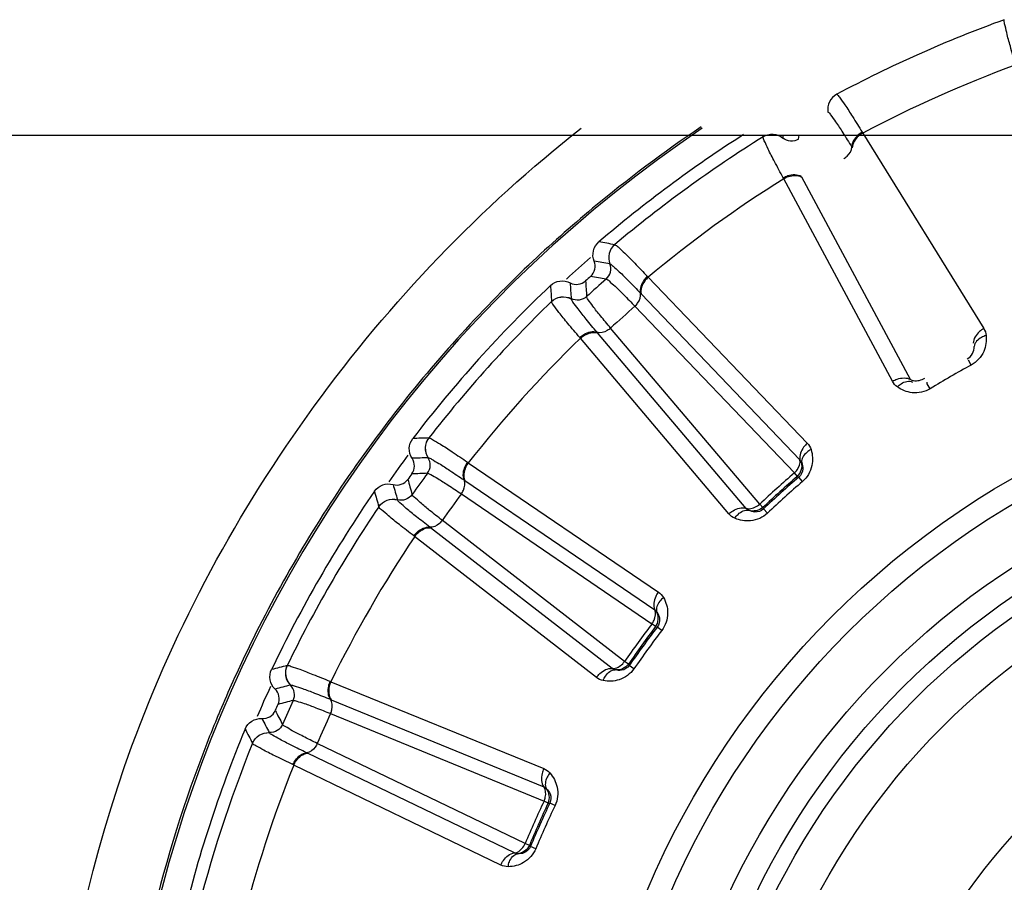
# Model space of a CAD drawing. Header units: millimetres. Extents: x 0 to 4000, y 0 to 3000.
# Tile 135 of 170: x 2080 to 2094, y 1679 to 1692. Entities that reach past the tile are written whole.
import ezdxf

# ---------------------------------------------------------------- set-up
doc = ezdxf.new("R2010")
doc.units = ezdxf.units.MM
doc.header["$LTSCALE"] = 219.99956
doc.layers.get('0').update_dxf_attribs({"linetype": 'CONTINUOUS'})
doc.layers.add('SUPERFICI', color=7, linetype='CONTINUOUS')

msp = doc.modelspace()

# ---------------------------------------------------------------- linework, layer by layer
at = {"color": 9, "linetype": 'CONTINUOUS'}
for p, q in [((2091.837, 1690.781), (2091.838, 1690.781)), ((2092.211, 1690.226), (2092.219, 1690.213)), ((2092.219, 1690.213), (2093.995, 1687.345)), ((2090.757, 1690.158), (2090.76, 1690.18)), ((2090.757, 1690.157), (2090.757, 1690.158)), ((2091.048, 1690.139), (2091.054, 1690.18)), ((2091.048, 1690.139), (2091.054, 1690.18)), ((2091.048, 1690.138), (2091.048, 1690.139)), ((2091.276, 1690.121), (2091.284, 1690.18)), ((2092.059, 1690.007), (2092.066, 1689.996)), ((2091.059, 1689.543), (2091.052, 1689.556)), ((2092.655, 1686.571), (2091.059, 1689.543)), ((2092.919, 1686.597), (2091.323, 1689.567)), ((2088.579, 1688.575), (2088.58, 1688.575)), ((2088.508, 1688.293), (2088.508, 1688.293)), ((2089.06, 1688.11), (2089.071, 1688.099)), ((2089.071, 1688.099), (2091.404, 1685.662)), ((2087.941, 1687.782), (2087.941, 1687.783)), ((2088.957, 1687.865), (2088.967, 1687.855)), ((2088.967, 1687.855), (2091.298, 1685.419)), ((2087.653, 1687.74), (2087.653, 1687.741)), ((2088.076, 1687.202), (2088.066, 1687.214)), ((2090.254, 1684.627), (2088.076, 1687.202)), ((2088.329, 1687.281), (2088.32, 1687.291)), ((2090.508, 1684.707), (2088.329, 1687.281)), ((2093.811, 1686.809), (2093.771, 1686.883)), ((2093.166, 1686.534), (2093.163, 1686.558)), ((2093.21, 1686.462), (2093.166, 1686.534)), ((2085.851, 1685.74), (2085.852, 1685.74)), ((2085.84, 1685.45), (2085.841, 1685.45)), ((2086.419, 1685.385), (2086.431, 1685.376)), ((2086.431, 1685.376), (2089.22, 1683.478)), ((2091.26, 1685.175), (2091.281, 1685.165)), ((2091.336, 1685.1), (2091.281, 1685.165)), ((2086.369, 1685.124), (2086.38, 1685.116)), ((2086.38, 1685.116), (2089.167, 1683.218)), ((2085.119, 1684.731), (2085.118, 1684.732)), ((2085.392, 1684.832), (2085.391, 1684.832)), ((2090.762, 1684.698), (2090.754, 1684.72)), ((2090.82, 1684.636), (2090.762, 1684.698)), ((2085.875, 1684.422), (2085.865, 1684.43)), ((2088.542, 1682.358), (2085.875, 1684.422)), ((2085.644, 1684.293), (2085.632, 1684.302)), ((2088.311, 1682.227), (2085.644, 1684.293)), ((2089.18, 1682.972), (2089.203, 1682.966)), ((2089.27, 1682.915), (2089.203, 1682.966)), ((2083.772, 1682.4), (2083.773, 1682.4)), ((2088.793, 1682.401), (2088.78, 1682.421)), ((2088.862, 1682.353), (2088.793, 1682.401)), ((2083.821, 1682.113), (2083.822, 1682.114)), ((2084.401, 1682.17), (2084.415, 1682.164)), ((2084.415, 1682.164), (2087.538, 1680.888)), ((2084.407, 1681.905), (2084.419, 1681.9)), ((2084.419, 1681.9), (2087.54, 1680.622)), ((2083.512, 1681.416), (2083.511, 1681.416)), ((2083.265, 1681.26), (2083.265, 1681.261)), ((2084.07, 1681.115), (2084.058, 1681.121)), ((2087.107, 1679.651), (2084.07, 1681.115)), ((2083.871, 1680.941), (2083.857, 1680.947)), ((2086.908, 1679.474), (2083.871, 1680.941)), ((2087.604, 1680.384), (2087.628, 1680.383)), ((2087.704, 1680.347), (2087.628, 1680.383)), ((2087.344, 1679.746), (2087.327, 1679.763)), ((2087.422, 1679.713), (2087.344, 1679.746))]:
    msp.add_line(p, q, dxfattribs=at)
at = {"color": 7, "linetype": 'CONTINUOUS'}
msp.add_line((1844.778, 1690.18), (2176.626, 1690.18), dxfattribs=at)
at = {"color": 9, "linetype": 'CONTINUOUS'}
for radius in [12.641, 12.312, 11.526, 11.17, 10.922]:
    msp.add_circle((2100.702, 1674.18), radius, dxfattribs=at)
at = {"color": 7, "linetype": 'CONTINUOUS'}
for radius in [10.349, 8.5, 7.76]:
    msp.add_circle((2100.702, 1674.18), radius, dxfattribs=at)
at = {"color": 9, "linetype": 'CONTINUOUS'}
for centre, radius, start, end in [((2100.702, 1674.18), 18.819, 109.9001, 118.0999), ((2100.702, 1674.18), 18.138, 110.1157, 117.8843), ((2100.702, 1674.18), 19.409, 123.941, 344.2998), ((2100.704, 1674.165), 19.449, 123.9289, 129.7942), ((2100.702, 1674.18), 18.819, 121.9001, 130.0999), ((2100.702, 1674.18), 18.138, 122.1157, 129.8843), ((2100.685, 1674.192), 19.417, 129.8023, 133.4908), ((2075.836, 1615.931), 73.753, 80.05014, 80.23253), ((2100.702, 1674.18), 18.909, 131.2855, 132.725), ((2075.71, 1615.061), 74.342, 80.0875, 80.26673), ((2100.751, 1674.125), 19.511, 133.4942, 142.4087), ((2162.833, 1692.877), 74.837, 183.70276, 183.87948), ((2075.614, 1614.343), 74.837, 80.12065, 80.29737), ((2161.231, 1692.822), 73.753, 183.76761, 183.95), ((2162.109, 1692.855), 74.342, 183.73327, 183.9125), ((2100.702, 1674.18), 18.819, 133.9001, 142.0999), ((2100.702, 1674.18), 18.138, 134.1157, 141.8843), ((2100.702, 1674.18), 14.387, 118.6186, 121.3814), ((2100.653, 1674.204), 19.385, 142.4173, 145.5381), ((2088.49, 1612.034), 73.753, 92.05014, 92.23253), ((2100.702, 1674.18), 18.909, 143.2803, 144.7316), ((2088.548, 1611.157), 74.342, 92.0875, 92.26673), ((2100.759, 1674.135), 19.512, 145.5485, 154.4589), ((2088.603, 1610.435), 74.837, 92.12065, 92.29737), ((2100.702, 1674.18), 14.471, 130.6186, 133.3814), ((2156.885, 1705.215), 74.342, 195.73327, 195.9125), ((2157.588, 1705.386), 74.837, 195.70276, 195.87948), ((2100.702, 1674.18), 14.387, 130.6186, 133.3814), ((2156.032, 1704.999), 73.753, 195.76761, 195.95), ((2100.702, 1674.18), 18.819, 145.9001, 154.0999), ((2100.702, 1674.18), 18.138, 146.1157, 153.8843), ((2100.702, 1674.18), 14.471, 142.6186, 145.3814), ((2100.702, 1674.18), 14.387, 142.6186, 145.3814), ((2100.705, 1674.162), 19.451, 154.4619, 157.2757), ((2101.677, 1610.853), 73.753, 104.05014, 104.23253), ((2101.917, 1610.007), 74.342, 104.0875, 104.26673), ((2100.702, 1674.18), 18.909, 155.2686, 156.7201), ((2102.12, 1609.312), 74.837, 104.12065, 104.29737), ((2100.641, 1674.189), 19.382, 157.2765, 158.608), ((2149.857, 1716.531), 74.837, 207.70276, 207.87948), ((2149.205, 1716.218), 74.342, 207.73327, 207.9125), ((2148.416, 1715.829), 73.753, 207.76761, 207.95), ((2100.74, 1674.154), 19.486, 158.6183, 166.4982), ((2100.702, 1674.18), 18.819, 157.9001, 166.0999), ((2100.702, 1674.18), 18.138, 158.1157, 165.8843), ((2100.702, 1674.18), 14.471, 154.6186, 157.3814), ((2100.702, 1674.18), 14.387, 154.6186, 157.3814)]:
    msp.add_arc(centre, radius, start, end, dxfattribs=at)
at = {"color": 7, "linetype": 'CONTINUOUS'}
for radius, start, end in [(19, 122.5857, 130.5571), (18.7, 131.8479, 132.1521), (19, 133.4429, 142.5571), (18.7, 143.8479, 144.1521), (19, 145.4429, 154.5571), (18.7, 155.8479, 156.1521), (19, 157.4429, 166.5571)]:
    msp.add_arc((2100.702, 1674.18), radius, start, end, dxfattribs=at)
at = {"color": 9, "linetype": 'CONTINUOUS'}
for points, knots in [([(2094.459, 1691.227), (2094.434, 1691.313), (2094.391, 1691.465), (2094.334, 1691.663), (2094.31, 1691.79), (2094.29, 1691.857), (2094.296, 1691.875)], [0, 0, 0, 0, 0.402637, 0.710677, 0.912127, 1, 1, 1, 1]), ([(2091.837, 1690.781), (2091.792, 1690.757), (2091.716, 1690.679), (2091.7, 1690.571), (2091.708, 1690.52)], [0, 0, 0, 0, 0.499968, 1, 1, 1, 1]), ([(2091.838, 1690.781), (2091.793, 1690.757), (2091.716, 1690.679), (2091.701, 1690.57), (2091.709, 1690.52)], [0, 0, 0, 0, 0.499945, 1, 1, 1, 1]), ([(2091.838, 1690.781), (2091.856, 1690.773), (2091.892, 1690.713), (2091.971, 1690.611), (2092.079, 1690.436), (2092.164, 1690.302), (2092.211, 1690.226)], [0, 0, 0, 0, 0.087869, 0.289341, 0.597382, 1, 1, 1, 1]), ([(2091.709, 1690.52), (2091.726, 1690.512), (2091.761, 1690.458), (2091.835, 1690.362), (2091.937, 1690.201), (2092.015, 1690.078), (2092.059, 1690.007)], [0, 0, 0, 0, 0.089971, 0.2921, 0.599425, 1, 1, 1, 1]), ([(2092.211, 1690.226), (2092.189, 1690.213), (2092.116, 1690.161), (2092.058, 1690.072), (2092.059, 1690.007)], [0, 0, 0, 0, 0.283026, 1, 1, 1, 1]), ([(2092.219, 1690.213), (2092.197, 1690.2), (2092.124, 1690.148), (2092.065, 1690.061), (2092.066, 1689.996)], [0, 0, 0, 0, 0.283838, 1, 1, 1, 1]), ([(2091.052, 1689.556), (2091.009, 1689.635), (2090.935, 1689.775), (2090.838, 1689.957), (2090.789, 1690.077), (2090.755, 1690.137), (2090.757, 1690.157)], [0, 0, 0, 0, 0.402637, 0.710677, 0.912127, 1, 1, 1, 1]), ([(2090.757, 1690.158), (2090.801, 1690.185), (2090.907, 1690.212), (2091.008, 1690.171), (2091.048, 1690.139)], [0, 0, 0, 0, 0.499968, 1, 1, 1, 1]), ([(2090.757, 1690.157), (2090.8, 1690.184), (2090.906, 1690.211), (2091.008, 1690.17), (2091.048, 1690.138)], [0, 0, 0, 0, 0.499945, 1, 1, 1, 1]), ([(2091.276, 1690.121), (2091.242, 1690.101), (2091.158, 1690.081), (2091.079, 1690.113), (2091.048, 1690.139)], [0, 0, 0, 0, 0.499968, 1, 1, 1, 1]), ([(2091.94, 1689.836), (2091.957, 1689.846), (2092.014, 1689.887), (2092.06, 1689.957), (2092.059, 1690.007)], [0, 0, 0, 0, 0.284072, 1, 1, 1, 1]), ([(2091.052, 1689.556), (2091.074, 1689.569), (2091.155, 1689.606), (2091.261, 1689.612), (2091.316, 1689.579)], [0, 0, 0, 0, 0.283026, 1, 1, 1, 1]), ([(2091.059, 1689.543), (2091.081, 1689.556), (2091.162, 1689.593), (2091.267, 1689.6), (2091.323, 1689.567)], [0, 0, 0, 0, 0.283838, 1, 1, 1, 1]), ([(2088.579, 1688.575), (2088.54, 1688.543), (2088.482, 1688.45), (2088.489, 1688.341), (2088.508, 1688.293)], [0, 0, 0, 0, 0.499968, 1, 1, 1, 1]), ([(2088.58, 1688.575), (2088.541, 1688.542), (2088.483, 1688.45), (2088.49, 1688.341), (2088.508, 1688.293)], [0, 0, 0, 0, 0.499945, 1, 1, 1, 1]), ([(2088.58, 1688.575), (2088.599, 1688.571), (2088.647, 1688.52), (2088.746, 1688.436), (2088.888, 1688.288), (2088.998, 1688.175), (2089.06, 1688.11)], [0, 0, 0, 0, 0.087869, 0.289341, 0.597382, 1, 1, 1, 1]), ([(2088.454, 1688.071), (2088.484, 1688.097), (2088.528, 1688.17), (2088.522, 1688.256), (2088.508, 1688.293)], [0, 0, 0, 0, 0.499968, 1, 1, 1, 1]), ([(2088.508, 1688.293), (2088.527, 1688.289), (2088.572, 1688.243), (2088.664, 1688.165), (2088.797, 1688.029), (2088.9, 1687.925), (2088.957, 1687.865)], [0, 0, 0, 0, 0.089971, 0.2921, 0.599425, 1, 1, 1, 1]), ([(2089.06, 1688.11), (2089.041, 1688.092), (2088.981, 1688.026), (2088.943, 1687.928), (2088.957, 1687.865)], [0, 0, 0, 0, 0.283026, 1, 1, 1, 1]), ([(2089.071, 1688.099), (2089.052, 1688.081), (2088.992, 1688.016), (2088.952, 1687.918), (2088.967, 1687.855)], [0, 0, 0, 0, 0.283838, 1, 1, 1, 1]), ([(2087.653, 1687.741), (2087.689, 1687.776), (2087.787, 1687.825), (2087.895, 1687.806), (2087.941, 1687.783)], [0, 0, 0, 0, 0.499968, 1, 1, 1, 1]), ([(2087.653, 1687.74), (2087.689, 1687.775), (2087.788, 1687.824), (2087.895, 1687.805), (2087.941, 1687.782)], [0, 0, 0, 0, 0.499945, 1, 1, 1, 1]), ([(2088.168, 1687.813), (2088.138, 1687.786), (2088.061, 1687.749), (2087.976, 1687.765), (2087.941, 1687.783)], [0, 0, 0, 0, 0.499968, 1, 1, 1, 1]), ([(2088.32, 1687.291), (2088.266, 1687.354), (2088.174, 1687.467), (2088.052, 1687.614), (2087.984, 1687.714), (2087.943, 1687.763), (2087.941, 1687.782)], [0, 0, 0, 0, 0.400593, 0.707917, 0.910027, 1, 1, 1, 1]), ([(2088.876, 1687.672), (2088.891, 1687.686), (2088.938, 1687.738), (2088.969, 1687.815), (2088.957, 1687.865)], [0, 0, 0, 0, 0.284072, 1, 1, 1, 1]), ([(2088.066, 1687.214), (2088.007, 1687.282), (2087.906, 1687.404), (2087.773, 1687.561), (2087.7, 1687.668), (2087.654, 1687.721), (2087.653, 1687.74)], [0, 0, 0, 0, 0.402637, 0.710677, 0.912127, 1, 1, 1, 1]), ([(2088.066, 1687.214), (2088.085, 1687.231), (2088.157, 1687.284), (2088.259, 1687.312), (2088.32, 1687.291)], [0, 0, 0, 0, 0.283026, 1, 1, 1, 1]), ([(2088.52, 1687.351), (2088.505, 1687.338), (2088.448, 1687.296), (2088.368, 1687.274), (2088.32, 1687.291)], [0, 0, 0, 0, 0.284072, 1, 1, 1, 1]), ([(2093.995, 1687.345), (2093.973, 1687.332), (2093.899, 1687.28), (2093.84, 1687.193), (2093.84, 1687.128)], [0, 0, 0, 0, 0.283328, 1, 1, 1, 1]), ([(2088.076, 1687.202), (2088.095, 1687.219), (2088.166, 1687.272), (2088.267, 1687.301), (2088.329, 1687.281)], [0, 0, 0, 0, 0.283838, 1, 1, 1, 1]), ([(2094.03, 1687.241), (2094.038, 1687.163), (2094.014, 1686.987), (2093.89, 1686.852), (2093.811, 1686.809)], [0, 0, 0, 0, 0.463856, 1, 1, 1, 1]), ([(2094.03, 1687.241), (2094.006, 1687.234), (2093.932, 1687.208), (2093.858, 1687.139), (2093.856, 1687.082)], [0, 0, 0, 0, 0.303467, 1, 1, 1, 1]), ([(2092.655, 1686.571), (2092.677, 1686.584), (2092.758, 1686.621), (2092.863, 1686.629), (2092.919, 1686.597)], [0, 0, 0, 0, 0.283328, 1, 1, 1, 1]), ([(2092.919, 1686.597), (2092.933, 1686.589), (2093.002, 1686.566), (2093.079, 1686.588), (2093.128, 1686.616)], [0, 0, 0, 0, 0.216192, 1, 1, 1, 1]), ([(2092.727, 1686.488), (2092.744, 1686.506), (2092.804, 1686.557), (2092.901, 1686.586), (2092.951, 1686.56)], [0, 0, 0, 0, 0.303467, 1, 1, 1, 1]), ([(2093.21, 1686.462), (2093.133, 1686.415), (2092.954, 1686.376), (2092.791, 1686.443), (2092.727, 1686.488)], [0, 0, 0, 0, 0.536509, 1, 1, 1, 1]), ([(2085.851, 1685.74), (2085.82, 1685.7), (2085.782, 1685.598), (2085.812, 1685.492), (2085.84, 1685.45)], [0, 0, 0, 0, 0.499968, 1, 1, 1, 1]), ([(2085.852, 1685.74), (2085.821, 1685.7), (2085.783, 1685.598), (2085.813, 1685.492), (2085.841, 1685.45)], [0, 0, 0, 0, 0.499945, 1, 1, 1, 1]), ([(2085.852, 1685.74), (2085.872, 1685.741), (2085.929, 1685.701), (2086.043, 1685.639), (2086.213, 1685.523), (2086.345, 1685.436), (2086.419, 1685.385)], [0, 0, 0, 0, 0.087869, 0.289341, 0.597382, 1, 1, 1, 1]), ([(2091.404, 1685.662), (2091.385, 1685.645), (2091.324, 1685.58), (2091.284, 1685.482), (2091.298, 1685.419)], [0, 0, 0, 0, 0.283328, 1, 1, 1, 1]), ([(2085.833, 1685.221), (2085.857, 1685.253), (2085.886, 1685.334), (2085.862, 1685.416), (2085.84, 1685.45)], [0, 0, 0, 0, 0.499968, 1, 1, 1, 1]), ([(2085.841, 1685.45), (2085.859, 1685.45), (2085.913, 1685.414), (2086.02, 1685.357), (2086.178, 1685.251), (2086.3, 1685.17), (2086.369, 1685.124)], [0, 0, 0, 0, 0.089971, 0.2921, 0.599425, 1, 1, 1, 1]), ([(2091.46, 1685.568), (2091.438, 1685.557), (2091.371, 1685.516), (2091.313, 1685.432), (2091.323, 1685.377)], [0, 0, 0, 0, 0.303467, 1, 1, 1, 1]), ([(2091.46, 1685.568), (2091.484, 1685.494), (2091.497, 1685.317), (2091.404, 1685.159), (2091.336, 1685.1)], [0, 0, 0, 0, 0.463856, 1, 1, 1, 1]), ([(2086.419, 1685.385), (2086.404, 1685.364), (2086.359, 1685.287), (2086.341, 1685.183), (2086.369, 1685.124)], [0, 0, 0, 0, 0.283026, 1, 1, 1, 1]), ([(2086.431, 1685.376), (2086.416, 1685.355), (2086.371, 1685.279), (2086.353, 1685.175), (2086.38, 1685.116)], [0, 0, 0, 0, 0.283838, 1, 1, 1, 1]), ([(2091.216, 1685.226), (2091.231, 1685.24), (2091.278, 1685.292), (2091.309, 1685.369), (2091.298, 1685.419)], [0, 0, 0, 0, 0.283581, 1, 1, 1, 1]), ([(2091.323, 1685.377), (2091.334, 1685.348), (2091.351, 1685.272), (2091.315, 1685.194), (2091.281, 1685.165)], [0, 0, 0, 0, 0.40673, 1, 1, 1, 1]), ([(2086.33, 1684.919), (2086.341, 1684.935), (2086.376, 1684.996), (2086.39, 1685.078), (2086.369, 1685.124)], [0, 0, 0, 0, 0.284072, 1, 1, 1, 1]), ([(2085.607, 1684.909), (2085.584, 1684.877), (2085.516, 1684.825), (2085.43, 1684.822), (2085.391, 1684.832)], [0, 0, 0, 0, 0.499968, 1, 1, 1, 1]), ([(2085.118, 1684.732), (2085.147, 1684.774), (2085.233, 1684.842), (2085.342, 1684.846), (2085.391, 1684.832)], [0, 0, 0, 0, 0.499968, 1, 1, 1, 1]), ([(2085.119, 1684.731), (2085.147, 1684.773), (2085.233, 1684.841), (2085.342, 1684.845), (2085.392, 1684.832)], [0, 0, 0, 0, 0.499945, 1, 1, 1, 1]), ([(2085.632, 1684.302), (2085.561, 1684.357), (2085.437, 1684.454), (2085.274, 1684.581), (2085.18, 1684.67), (2085.124, 1684.712), (2085.119, 1684.731)], [0, 0, 0, 0, 0.402637, 0.710677, 0.912127, 1, 1, 1, 1]), ([(2085.865, 1684.43), (2085.799, 1684.481), (2085.685, 1684.572), (2085.535, 1684.69), (2085.448, 1684.774), (2085.397, 1684.814), (2085.392, 1684.832)], [0, 0, 0, 0, 0.400593, 0.707917, 0.910027, 1, 1, 1, 1]), ([(2090.254, 1684.627), (2090.273, 1684.644), (2090.345, 1684.698), (2090.446, 1684.728), (2090.508, 1684.707)], [0, 0, 0, 0, 0.283328, 1, 1, 1, 1]), ([(2090.508, 1684.707), (2090.522, 1684.703), (2090.595, 1684.695), (2090.666, 1684.732), (2090.708, 1684.769)], [0, 0, 0, 0, 0.216192, 1, 1, 1, 1]), ([(2090.342, 1684.561), (2090.356, 1684.582), (2090.404, 1684.645), (2090.493, 1684.693), (2090.547, 1684.678)], [0, 0, 0, 0, 0.303467, 1, 1, 1, 1]), ([(2090.82, 1684.636), (2090.755, 1684.574), (2090.588, 1684.498), (2090.414, 1684.53), (2090.342, 1684.561)], [0, 0, 0, 0, 0.536509, 1, 1, 1, 1]), ([(2090.762, 1684.698), (2090.73, 1684.667), (2090.648, 1684.639), (2090.574, 1684.664), (2090.547, 1684.678)], [0, 0, 0, 0, 0.592774, 1, 1, 1, 1]), ([(2085.632, 1684.302), (2085.647, 1684.323), (2085.706, 1684.389), (2085.8, 1684.438), (2085.865, 1684.43)], [0, 0, 0, 0, 0.283026, 1, 1, 1, 1]), ([(2085.644, 1684.293), (2085.659, 1684.313), (2085.718, 1684.38), (2085.811, 1684.429), (2085.875, 1684.422)], [0, 0, 0, 0, 0.283838, 1, 1, 1, 1]), ([(2086.048, 1684.531), (2086.036, 1684.514), (2085.989, 1684.462), (2085.915, 1684.424), (2085.865, 1684.43)], [0, 0, 0, 0, 0.284072, 1, 1, 1, 1]), ([(2089.22, 1683.478), (2089.205, 1683.458), (2089.159, 1683.381), (2089.14, 1683.277), (2089.167, 1683.218)], [0, 0, 0, 0, 0.283328, 1, 1, 1, 1]), ([(2089.295, 1683.398), (2089.275, 1683.382), (2089.218, 1683.328), (2089.179, 1683.235), (2089.2, 1683.182)], [0, 0, 0, 0, 0.303467, 1, 1, 1, 1]), ([(2089.295, 1683.398), (2089.333, 1683.33), (2089.383, 1683.16), (2089.325, 1682.986), (2089.27, 1682.915)], [0, 0, 0, 0, 0.463856, 1, 1, 1, 1]), ([(2089.126, 1683.013), (2089.138, 1683.029), (2089.173, 1683.09), (2089.188, 1683.172), (2089.167, 1683.218)], [0, 0, 0, 0, 0.283581, 1, 1, 1, 1]), ([(2089.2, 1683.182), (2089.217, 1683.157), (2089.249, 1683.086), (2089.23, 1683.001), (2089.203, 1682.966)], [0, 0, 0, 0, 0.406732, 1, 1, 1, 1]), ([(2083.772, 1682.4), (2083.75, 1682.354), (2083.734, 1682.246), (2083.785, 1682.149), (2083.821, 1682.113)], [0, 0, 0, 0, 0.499968, 1, 1, 1, 1]), ([(2083.773, 1682.4), (2083.751, 1682.355), (2083.735, 1682.246), (2083.786, 1682.149), (2083.822, 1682.114)], [0, 0, 0, 0, 0.499945, 1, 1, 1, 1]), ([(2083.773, 1682.4), (2083.792, 1682.405), (2083.856, 1682.377), (2083.981, 1682.341), (2084.171, 1682.263), (2084.318, 1682.205), (2084.401, 1682.17)], [0, 0, 0, 0, 0.087869, 0.289341, 0.597382, 1, 1, 1, 1]), ([(2088.542, 1682.358), (2088.557, 1682.356), (2088.63, 1682.364), (2088.691, 1682.415), (2088.724, 1682.46)], [0, 0, 0, 0, 0.216192, 1, 1, 1, 1]), ([(2088.793, 1682.401), (2088.768, 1682.364), (2088.693, 1682.321), (2088.616, 1682.329), (2088.586, 1682.337)], [0, 0, 0, 0, 0.592774, 1, 1, 1, 1]), ([(2088.311, 1682.227), (2088.326, 1682.247), (2088.384, 1682.315), (2088.477, 1682.365), (2088.542, 1682.358)], [0, 0, 0, 0, 0.283328, 1, 1, 1, 1]), ([(2088.862, 1682.353), (2088.811, 1682.279), (2088.664, 1682.17), (2088.487, 1682.165), (2088.41, 1682.181)], [0, 0, 0, 0, 0.536509, 1, 1, 1, 1]), ([(2088.41, 1682.181), (2088.419, 1682.204), (2088.453, 1682.275), (2088.53, 1682.341), (2088.586, 1682.337)], [0, 0, 0, 0, 0.303467, 1, 1, 1, 1]), ([(2083.863, 1681.888), (2083.879, 1681.924), (2083.89, 1682.01), (2083.85, 1682.085), (2083.821, 1682.113)], [0, 0, 0, 0, 0.499968, 1, 1, 1, 1]), ([(2083.822, 1682.114), (2083.841, 1682.118), (2083.901, 1682.093), (2084.017, 1682.06), (2084.194, 1681.989), (2084.33, 1681.936), (2084.407, 1681.905)], [0, 0, 0, 0, 0.089971, 0.2921, 0.599425, 1, 1, 1, 1]), ([(2084.401, 1682.17), (2084.391, 1682.147), (2084.363, 1682.062), (2084.368, 1681.956), (2084.407, 1681.905)], [0, 0, 0, 0, 0.283026, 1, 1, 1, 1]), ([(2084.415, 1682.164), (2084.405, 1682.141), (2084.377, 1682.057), (2084.38, 1681.951), (2084.419, 1681.9)], [0, 0, 0, 0, 0.283838, 1, 1, 1, 1]), ([(2084.411, 1681.696), (2084.419, 1681.714), (2084.441, 1681.781), (2084.437, 1681.864), (2084.407, 1681.905)], [0, 0, 0, 0, 0.284072, 1, 1, 1, 1]), ([(2083.706, 1681.536), (2083.69, 1681.5), (2083.634, 1681.435), (2083.551, 1681.414), (2083.511, 1681.416)], [0, 0, 0, 0, 0.499968, 1, 1, 1, 1]), ([(2083.265, 1681.261), (2083.284, 1681.308), (2083.354, 1681.393), (2083.46, 1681.419), (2083.511, 1681.416)], [0, 0, 0, 0, 0.499968, 1, 1, 1, 1]), ([(2083.265, 1681.26), (2083.285, 1681.307), (2083.355, 1681.392), (2083.461, 1681.419), (2083.512, 1681.416)], [0, 0, 0, 0, 0.499945, 1, 1, 1, 1]), ([(2084.058, 1681.121), (2083.983, 1681.157), (2083.852, 1681.223), (2083.682, 1681.307), (2083.579, 1681.371), (2083.521, 1681.399), (2083.512, 1681.416)], [0, 0, 0, 0, 0.400593, 0.707917, 0.910027, 1, 1, 1, 1]), ([(2083.857, 1680.947), (2083.776, 1680.986), (2083.634, 1681.056), (2083.449, 1681.146), (2083.338, 1681.214), (2083.275, 1681.243), (2083.265, 1681.26)], [0, 0, 0, 0, 0.402637, 0.710677, 0.912127, 1, 1, 1, 1]), ([(2084.216, 1681.258), (2084.208, 1681.239), (2084.172, 1681.178), (2084.109, 1681.126), (2084.058, 1681.121)], [0, 0, 0, 0, 0.284072, 1, 1, 1, 1]), ([(2084.519, 1661.735), (2082.443, 1664.419), (2079.605, 1670.949), (2080.329, 1678.033), (2081.496, 1681.221)], [0, 0, 0, 0, 0.499835, 1, 1, 1, 1]), ([(2083.857, 1680.947), (2083.867, 1680.971), (2083.912, 1681.048), (2083.993, 1681.115), (2084.058, 1681.121)], [0, 0, 0, 0, 0.283026, 1, 1, 1, 1]), ([(2083.871, 1680.941), (2083.881, 1680.964), (2083.925, 1681.042), (2084.006, 1681.109), (2084.07, 1681.115)], [0, 0, 0, 0, 0.283838, 1, 1, 1, 1]), ([(2087.538, 1680.888), (2087.527, 1680.865), (2087.498, 1680.78), (2087.501, 1680.675), (2087.54, 1680.622)], [0, 0, 0, 0, 0.283328, 1, 1, 1, 1]), ([(2087.627, 1680.825), (2087.612, 1680.806), (2087.567, 1680.741), (2087.548, 1680.641), (2087.58, 1680.594)], [0, 0, 0, 0, 0.303467, 1, 1, 1, 1]), ([(2087.627, 1680.825), (2087.679, 1680.766), (2087.763, 1680.611), (2087.743, 1680.429), (2087.704, 1680.347)], [0, 0, 0, 0, 0.463856, 1, 1, 1, 1]), ([(2087.543, 1680.413), (2087.551, 1680.432), (2087.573, 1680.498), (2087.57, 1680.581), (2087.54, 1680.622)], [0, 0, 0, 0, 0.283581, 1, 1, 1, 1]), ([(2087.58, 1680.594), (2087.602, 1680.573), (2087.648, 1680.51), (2087.647, 1680.424), (2087.628, 1680.383)], [0, 0, 0, 0, 0.406732, 1, 1, 1, 1]), ([(2087.422, 1679.713), (2087.387, 1679.63), (2087.266, 1679.493), (2087.094, 1679.451), (2087.016, 1679.45)], [0, 0, 0, 0, 0.536511, 1, 1, 1, 1]), ([(2087.107, 1679.651), (2087.123, 1679.652), (2087.192, 1679.675), (2087.242, 1679.738), (2087.265, 1679.789)], [0, 0, 0, 0, 0.216192, 1, 1, 1, 1]), ([(2087.344, 1679.746), (2087.327, 1679.704), (2087.263, 1679.646), (2087.186, 1679.638), (2087.155, 1679.64)], [0, 0, 0, 0, 0.592776, 1, 1, 1, 1]), ([(2086.908, 1679.474), (2086.919, 1679.498), (2086.962, 1679.576), (2087.043, 1679.644), (2087.107, 1679.651)], [0, 0, 0, 0, 0.283328, 1, 1, 1, 1]), ([(2087.016, 1679.45), (2087.019, 1679.475), (2087.037, 1679.551), (2087.099, 1679.632), (2087.155, 1679.64)], [0, 0, 0, 0, 0.303467, 1, 1, 1, 1])]:
    msp.add_open_spline(points, degree=3, knots=knots, dxfattribs=at)
for points in [[(2081.496, 1681.221), (2082.779, 1684.729), (2085.145, 1687.981), (2088.087, 1690.283)], [(2093.995, 1687.345), (2094.014, 1687.313), (2094.026, 1687.277), (2094.03, 1687.241)], [(2093.752, 1686.898), (2093.814, 1686.932), (2093.859, 1687.012), (2093.856, 1687.082)], [(2092.727, 1686.488), (2092.698, 1686.51), (2092.672, 1686.539), (2092.655, 1686.571)], [(2091.404, 1685.662), (2091.43, 1685.636), (2091.449, 1685.603), (2091.46, 1685.568)], [(2091.26, 1685.175), (2091.313, 1685.221), (2091.34, 1685.309), (2091.323, 1685.377)], [(2091.298, 1685.419), (2091.309, 1685.408), (2091.32, 1685.392), (2091.317, 1685.376)], [(2090.754, 1684.72), (2090.703, 1684.672), (2090.613, 1684.654), (2090.547, 1684.678)], [(2090.342, 1684.561), (2090.309, 1684.576), (2090.278, 1684.599), (2090.254, 1684.627)], [(2090.547, 1684.678), (2090.533, 1684.685), (2090.516, 1684.694), (2090.512, 1684.71)], [(2089.22, 1683.478), (2089.25, 1683.458), (2089.276, 1683.429), (2089.295, 1683.398)], [(2089.167, 1683.218), (2089.18, 1683.209), (2089.194, 1683.196), (2089.194, 1683.18)], [(2089.18, 1682.972), (2089.222, 1683.028), (2089.231, 1683.119), (2089.2, 1683.182)], [(2088.78, 1682.421), (2088.74, 1682.364), (2088.656, 1682.327), (2088.586, 1682.337)], [(2088.586, 1682.337), (2088.571, 1682.341), (2088.552, 1682.347), (2088.546, 1682.361)], [(2088.41, 1682.181), (2088.375, 1682.188), (2088.34, 1682.204), (2088.311, 1682.227)], [(2087.538, 1680.888), (2087.572, 1680.874), (2087.603, 1680.852), (2087.627, 1680.825)], [(2087.54, 1680.622), (2087.554, 1680.616), (2087.571, 1680.606), (2087.574, 1680.591)], [(2087.604, 1680.384), (2087.634, 1680.448), (2087.623, 1680.539), (2087.58, 1680.594)], [(2087.155, 1679.64), (2087.139, 1679.64), (2087.12, 1679.642), (2087.11, 1679.655)], [(2087.327, 1679.763), (2087.3, 1679.698), (2087.225, 1679.645), (2087.155, 1679.64)], [(2087.016, 1679.45), (2086.979, 1679.45), (2086.941, 1679.458), (2086.908, 1679.474)]]:
    msp.add_open_spline(points, degree=3, dxfattribs=at)
at = {"color": 7, "linetype": 'CONTINUOUS'}
for points, knots in [([(2088.278, 1688.333), (2088.259, 1688.38), (2088.251, 1688.49), (2088.309, 1688.582), (2088.348, 1688.616)], [0, 0, 0, 0, 0.500009, 1, 1, 1, 1]), ([(2088.226, 1688.11), (2088.256, 1688.137), (2088.3, 1688.21), (2088.293, 1688.296), (2088.278, 1688.333)], [0, 0, 0, 0, 0.500013, 1, 1, 1, 1]), ([(2087.637, 1687.975), (2087.674, 1688.01), (2087.772, 1688.058), (2087.88, 1688.039), (2087.925, 1688.015)], [0, 0, 0, 0, 0.499996, 1, 1, 1, 1]), ([(2087.925, 1688.015), (2087.961, 1687.996), (2088.045, 1687.98), (2088.123, 1688.017), (2088.152, 1688.044)], [0, 0, 0, 0, 0.499987, 1, 1, 1, 1]), ([(2085.607, 1685.441), (2085.579, 1685.483), (2085.548, 1685.588), (2085.586, 1685.691), (2085.617, 1685.732)], [0, 0, 0, 0, 0.500011, 1, 1, 1, 1]), ([(2085.603, 1685.212), (2085.626, 1685.244), (2085.654, 1685.325), (2085.63, 1685.408), (2085.607, 1685.441)], [0, 0, 0, 0, 0.500013, 1, 1, 1, 1]), ([(2085.054, 1684.958), (2085.083, 1684.999), (2085.169, 1685.067), (2085.279, 1685.07), (2085.328, 1685.056)], [0, 0, 0, 0, 0.500024, 1, 1, 1, 1]), ([(2085.328, 1685.056), (2085.366, 1685.045), (2085.452, 1685.047), (2085.521, 1685.099), (2085.544, 1685.131)], [0, 0, 0, 0, 0.499987, 1, 1, 1, 1]), ([(2083.596, 1682.056), (2083.559, 1682.092), (2083.507, 1682.188), (2083.523, 1682.297), (2083.545, 1682.343)], [0, 0, 0, 0, 0.500004, 1, 1, 1, 1]), ([(2083.639, 1681.831), (2083.655, 1681.868), (2083.666, 1681.953), (2083.625, 1682.029), (2083.596, 1682.056)], [0, 0, 0, 0, 0.500013, 1, 1, 1, 1]), ([(2083.403, 1681.622), (2083.443, 1681.619), (2083.526, 1681.639), (2083.582, 1681.704), (2083.599, 1681.741)], [0, 0, 0, 0, 0.499987, 1, 1, 1, 1]), ([(2083.155, 1681.469), (2083.175, 1681.516), (2083.245, 1681.6), (2083.352, 1681.625), (2083.403, 1681.622)], [0, 0, 0, 0, 0.500012, 1, 1, 1, 1])]:
    msp.add_open_spline(points, degree=3, knots=knots, dxfattribs=at)
at = {"layer": 'SUPERFICI', "color": 9, "linetype": 'CONTINUOUS'}
for p, q in [((2088.876, 1687.672), (2091.216, 1685.226)), ((2090.708, 1684.769), (2088.52, 1687.351)), ((2091.26, 1685.175), (2091.216, 1685.226)), ((2086.33, 1684.919), (2089.126, 1683.013)), ((2090.754, 1684.72), (2090.708, 1684.769)), ((2088.724, 1682.46), (2086.048, 1684.531)), ((2089.18, 1682.972), (2089.126, 1683.013)), ((2088.78, 1682.421), (2088.724, 1682.46)), ((2084.411, 1681.696), (2087.543, 1680.413)), ((2087.265, 1679.789), (2084.216, 1681.258)), ((2087.604, 1680.384), (2087.543, 1680.413)), ((2087.327, 1679.763), (2087.265, 1679.789))]:
    msp.add_line(p, q, dxfattribs=at)
for radius, start, end in [(18.519, 131.4047, 132.5953), (17.941, 131.2343, 132.7657), (18.519, 143.4047, 144.5953), (14.56, 130.6549, 133.3451), (14.493, 130.6549, 133.3451), (17.941, 143.2343, 144.7657), (14.56, 142.6549, 145.3451), (14.493, 142.6549, 145.3451), (18.519, 155.4047, 156.5953), (17.941, 155.2343, 156.7657), (14.56, 154.6549, 157.3451), (14.493, 154.6549, 157.3451)]:
    msp.add_arc((2100.702, 1674.18), radius, start, end, dxfattribs=at)
for points, knots in [([(2088.454, 1688.071), (2088.471, 1688.069), (2088.513, 1688.024), (2088.6, 1687.954), (2088.726, 1687.826), (2088.822, 1687.728), (2088.876, 1687.672)], [0, 0, 0, 0, 0.088068, 0.289559, 0.597579, 1, 1, 1, 1]), ([(2088.52, 1687.351), (2088.47, 1687.411), (2088.383, 1687.517), (2088.269, 1687.655), (2088.207, 1687.749), (2088.168, 1687.796), (2088.168, 1687.813)], [0, 0, 0, 0, 0.402339, 0.710389, 0.911899, 1, 1, 1, 1]), ([(2085.833, 1685.221), (2085.85, 1685.222), (2085.901, 1685.188), (2086.001, 1685.136), (2086.15, 1685.037), (2086.265, 1684.962), (2086.33, 1684.919)], [0, 0, 0, 0, 0.088068, 0.289559, 0.597579, 1, 1, 1, 1]), ([(2086.048, 1684.531), (2085.986, 1684.579), (2085.879, 1684.665), (2085.739, 1684.776), (2085.659, 1684.855), (2085.611, 1684.893), (2085.607, 1684.909)], [0, 0, 0, 0, 0.402339, 0.710389, 0.911899, 1, 1, 1, 1]), ([(2083.863, 1681.888), (2083.879, 1681.893), (2083.936, 1681.87), (2084.044, 1681.841), (2084.211, 1681.775), (2084.339, 1681.725), (2084.411, 1681.696)], [0, 0, 0, 0, 0.088068, 0.289559, 0.597579, 1, 1, 1, 1]), ([(2084.216, 1681.258), (2084.146, 1681.292), (2084.024, 1681.354), (2083.863, 1681.433), (2083.769, 1681.494), (2083.713, 1681.521), (2083.706, 1681.536)], [0, 0, 0, 0, 0.402339, 0.710389, 0.911899, 1, 1, 1, 1])]:
    msp.add_open_spline(points, degree=3, knots=knots, dxfattribs=at)

doc.saveas('drawing.dxf')
